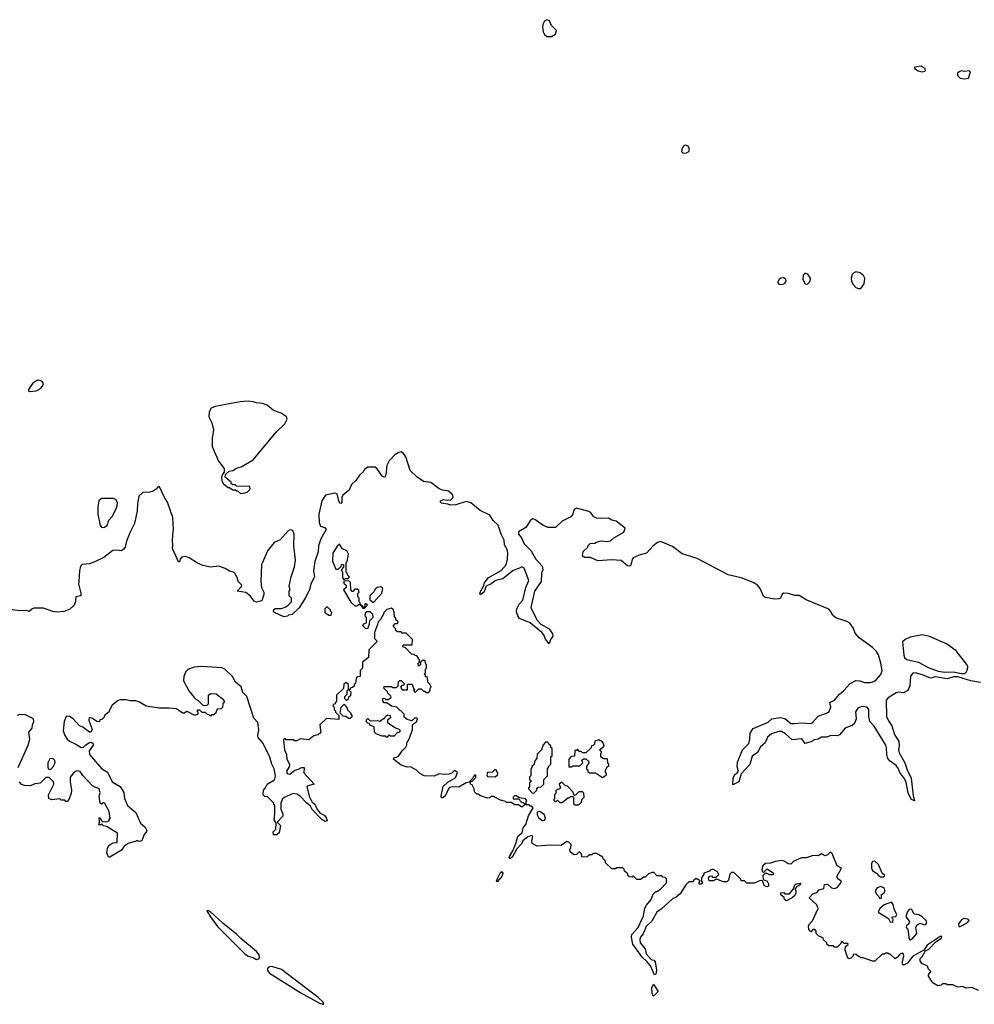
# Model space of a CAD drawing. Extents: x 2386897 to 2565480, y 579156 to 761880.
# Tile 155 of 191: x 2532025 to 2540084, y 666807 to 675117. Entities that reach past the tile are written whole.
import ezdxf

# ---------------------------------------------------------------- set-up
doc = ezdxf.new("R2010")
doc.units = 0

msp = doc.modelspace()

# ---------------------------------------------------------------- linework, layer by layer
at = {"layer": '0CON10XD'}
for points in [[(2536515, 674974.2), (2536548.6, 674995), (2536555.7, 675025), (2536515, 675068.8), (2536497.8, 675107.8), (2536475, 675116.7), (2536455.4, 675104.6), (2536443.6, 675085), (2536439.5, 675055), (2536444.4, 675015), (2536455, 674991.2), (2536474.3, 674974.3), (2536515, 674974.2)], [(2539645, 674677.5), (2539665, 674682.5), (2539671.7, 674688.3), (2539670, 674705), (2539645, 674720), (2539635, 674723.3), (2539580, 674715), (2539580, 674705), (2539610, 674685), (2539645, 674677.5)], [(2540005, 674616.7), (2540035, 674623.3), (2540052.5, 674675), (2540040, 674685), (2540005, 674678.8), (2539975, 674683.8), (2539955, 674676.7), (2539943.3, 674665), (2539943.3, 674645), (2539965, 674623.8), (2540005, 674616.7)], [(2537625, 673991.4), (2537655, 673992.2), (2537672.9, 674005), (2537680, 674025), (2537668.3, 674048.3), (2537645, 674058.9), (2537634.2, 674055), (2537616.9, 674035), (2537613.1, 674005), (2537625, 673991.4)], [(2538465, 672883.1), (2538485, 672894.2), (2538495, 672910), (2538492, 672925), (2538475, 672939.2), (2538450, 672935), (2538436, 672925), (2538424, 672905), (2538424, 672895), (2538433.6, 672883.6), (2538465, 672883.1)], [(2538675, 672883.8), (2538699.1, 672910.9), (2538701.1, 672935), (2538679.7, 672969.7), (2538655, 672978.6), (2538638.5, 672961.5), (2538635.6, 672925), (2538655, 672886.7), (2538675, 672883.8)], [(2539105, 672847.5), (2539125, 672848.8), (2539152.8, 672887.2), (2539158.9, 672935), (2539147.6, 672957.6), (2539121.7, 672981.7), (2539085, 672988.1), (2539065, 672978.6), (2539053.5, 672965), (2539045.5, 672935), (2539048.5, 672908.5), (2539061.1, 672881.1), (2539085, 672857.1), (2539105, 672847.5)], [(2532108.3, 671978.3), (2532165, 671984), (2532200, 672005), (2532218.8, 672025), (2532225.8, 672045), (2532215, 672063.3), (2532195, 672072.5), (2532175, 672073.3), (2532134.5, 672045.5), (2532100, 671995), (2532100, 671985), (2532108.3, 671978.3)], [(2533888.3, 671118.3), (2533925, 671122.5), (2533945, 671130), (2533970, 671155), (2533968.3, 671178.3), (2533855, 671180), (2533845, 671190), (2533825, 671190), (2533811.7, 671201.7), (2533810, 671215), (2533760, 671255), (2533761.7, 671278.3), (2533793, 671307), (2533825, 671312.5), (2533855, 671332.5), (2533895, 671343.3), (2533995, 671403.3), (2534190, 671635), (2534263.8, 671705), (2534284, 671745), (2534278, 671765), (2534232, 671795), (2534168.3, 671818.3), (2534115, 671863.3), (2534075, 671877.5), (2534025, 671882.5), (2533995, 671892.5), (2533955, 671896.7), (2533885, 671892.5), (2533675, 671853.3), (2533640.7, 671839.3), (2533623.6, 671806.4), (2533622.5, 671765), (2533647.5, 671715), (2533662.5, 671655), (2533648.8, 671585), (2533650, 671515), (2533702.3, 671392.3), (2533735, 671352.5), (2533752.5, 671325), (2533751.7, 671298.3), (2533740, 671285), (2533730, 671255), (2533732.5, 671225), (2533745, 671200), (2533785, 671170), (2533795, 671170), (2533825, 671150), (2533845, 671150), (2533855, 671140), (2533865, 671140), (2533888.3, 671118.3)], [(2540137.2, 669522.8), (2540055, 669537.8), (2539945, 669571.9), (2539909.4, 669570.6), (2539855, 669553), (2539755, 669569.7), (2539715, 669560), (2539647.3, 669587.3), (2539585, 669604), (2539565, 669601.3), (2539544.3, 669575.7), (2539538.8, 669495), (2539523.8, 669455), (2539485.2, 669434.8), (2539445, 669441.6), (2539423.1, 669436.9), (2539355.9, 669394.1), (2539341, 669375), (2539343.3, 669235), (2539360.7, 669200.7), (2539388.1, 669158.1), (2539411.5, 669085), (2539445.6, 669025), (2539450.4, 668995), (2539443.5, 668955), (2539449.2, 668929.2), (2539496.2, 668845), (2539516, 668786), (2539550, 668715), (2539566.5, 668566.5), (2539580, 668525), (2539555, 668534.2), (2539525, 668588), (2539507.8, 668677.8), (2539496.6, 668706.6), (2539455, 668764.4), (2539444.4, 668794.4), (2539423.4, 668823.4), (2539375, 668858.2), (2539355, 668881.8), (2539344.4, 668915), (2539342.8, 668972.8), (2539336.2, 668995), (2539237.9, 669155), (2539202, 669195), (2539192.5, 669235), (2539194.2, 669295), (2539179.4, 669315), (2539135, 669321.7), (2539099.7, 669305), (2539080, 669275), (2539087.5, 669215), (2539072.5, 669177.5), (2539055, 669162.5), (2538995, 669136.2), (2538945, 669080), (2538928.5, 669071.5), (2538875, 669074.3), (2538835, 669060.5), (2538795, 669061.7), (2538765, 669045.3), (2538735, 669040.4), (2538705, 669023.4), (2538655, 669008.8), (2538628.7, 669048.7), (2538545, 669038.9), (2538488.7, 669088.7), (2538455, 669110), (2538435, 669110.8), (2538371.4, 669088.6), (2538337.1, 669062.9), (2538317.3, 669015), (2538279.9, 668980.1), (2538255, 668933.5), (2538207.5, 668902.5), (2538189.1, 668830.9), (2538117, 668753), (2538095, 668683.8), (2538045, 668660), (2538048.8, 668715), (2538062.8, 668747.2), (2538082.7, 668757.3), (2538093.8, 668775), (2538081.7, 668811.7), (2538085, 668851.2), (2538127.5, 668955), (2538180.8, 669009.2), (2538190, 669045), (2538191.5, 669095), (2538216, 669135), (2538342.7, 669187.3), (2538375, 669217.3), (2538445, 669227.5), (2538485, 669217.8), (2538535, 669178.1), (2538565, 669175.9), (2538625, 669184), (2538705, 669177.9), (2538721.9, 669188.1), (2538765, 669238), (2538855, 669272.9), (2538873.4, 669315), (2538863.3, 669355), (2538905, 669374.7), (2538946.5, 669425), (2538982.8, 669455), (2539035, 669513.3), (2539085, 669538.5), (2539116.3, 669536.3), (2539155.7, 669524.3), (2539205, 669523.7), (2539235, 669531), (2539255.3, 669545), (2539295, 669589.2), (2539306.2, 669623.8), (2539295.5, 669685.5), (2539275.2, 669755.2), (2539257.8, 669785), (2539225, 669818.4), (2539111.3, 669901.3), (2539079.6, 669939.6), (2539062.5, 669985), (2539032.1, 670025), (2539008.7, 670038.7), (2538915, 670067.9), (2538889.5, 670089.5), (2538870.3, 670125), (2538855, 670140.5), (2538665, 670220.3), (2538605, 670256.7), (2538565, 670256), (2538515, 670275.3), (2538475, 670276.4), (2538462.4, 670267.6), (2538447.8, 670235), (2538435, 670228.8), (2538397.3, 670227.3), (2538320.7, 670240.7), (2538305, 670251.9), (2538276, 670315), (2538253.2, 670343.2), (2538216.4, 670366.4), (2538114.5, 670405), (2538005, 670430.4), (2537745, 670570), (2537617.6, 670607.6), (2537535, 670670.7), (2537435, 670712.9), (2537410, 670705), (2537372.2, 670675), (2537315.5, 670614.5), (2537255, 670598.2), (2537205, 670575.6), (2537195, 670560), (2537185.5, 670514.5), (2537175, 670503.8), (2537155, 670508.1), (2537102.3, 670552.3), (2537025, 670558.8), (2536905, 670549.2), (2536845, 670576.7), (2536797, 670577), (2536782.5, 670585), (2536777.5, 670595), (2536781.7, 670628.3), (2536820, 670665), (2536825, 670680), (2536840, 670695), (2536881.7, 670698.3), (2536895, 670707.5), (2536935, 670717.5), (2536985, 670713.3), (2537011.7, 670718.3), (2537040, 670745), (2537125, 670792.5), (2537137.5, 670825), (2537060, 670885), (2537025, 670892.9), (2536995, 670910), (2536925, 670906), (2536895, 670911.2), (2536872.5, 670922.5), (2536848, 670955), (2536830, 670965), (2536725, 670995.4), (2536705, 670983.1), (2536691.1, 670938.9), (2536677.7, 670922.3), (2536605, 670884.5), (2536549.5, 670830.5), (2536485, 670832.3), (2536441.3, 670851.3), (2536375, 670899.7), (2536355, 670903.2), (2536335, 670888.2), (2536298.7, 670831.3), (2536235.7, 670795), (2536236.7, 670775), (2536260.9, 670745), (2536285, 670692.5), (2536343.5, 670633.5), (2536381.5, 670565), (2536435.5, 670505.5), (2536441.5, 670475), (2536430.6, 670445), (2536427.3, 670375), (2536371.2, 670295), (2536339.1, 670155), (2536391.7, 670051.7), (2536425, 670014.3), (2536494.2, 669975), (2536523.8, 669935), (2536526, 669915), (2536506.7, 669885), (2536495, 669850), (2536465, 669887.5), (2536451.1, 669925), (2536434.3, 669944.3), (2536335.7, 670025.7), (2536245, 670061.9), (2536230.5, 670085), (2536220.5, 670120.5), (2536222.8, 670145), (2536241.9, 670185), (2536273.4, 670216.6), (2536299.2, 670325), (2536322.4, 670385), (2536285, 670487.5), (2536265, 670499.2), (2536245, 670487.8), (2536191, 670469), (2536105, 670397.7), (2536045, 670382.7), (2536005.8, 670355), (2535970, 670340), (2535959.7, 670330.3), (2535945, 670288.6), (2535915, 670262.5), (2535909.4, 670275), (2535915, 670291.2), (2535940, 670335), (2535949.4, 670365), (2535979.5, 670405), (2536090.8, 670469.2), (2536131.2, 670515), (2536143.8, 670565), (2536147.2, 670615), (2536140.3, 670645), (2536118.2, 670685), (2536114.1, 670725), (2536089.2, 670775), (2536065, 670850), (2536021.4, 670891.4), (2535995, 670934.2), (2535913.8, 670973.8), (2535835, 671038.2), (2535795, 671050.9), (2535707.8, 671022.2), (2535665, 671019.6), (2535638.1, 671028.1), (2535585, 671036.7), (2535576.7, 671045), (2535576.7, 671055), (2535601.7, 671068.3), (2535635, 671060.8), (2535665, 671065.6), (2535685.6, 671085), (2535681.9, 671105), (2535673.1, 671115), (2535645, 671138.1), (2535594.1, 671145.9), (2535565, 671157.5), (2535495, 671211.2), (2535435, 671219.5), (2535378.2, 671258.2), (2535320.9, 671310.9), (2535285, 671426.7), (2535265, 671456.2), (2535245, 671468.5), (2535225, 671464.6), (2535193.3, 671445), (2535144.4, 671395), (2535124.4, 671355), (2535115.6, 671275), (2535105, 671253.8), (2535086.2, 671265), (2535042.5, 671325), (2535025, 671340), (2534965, 671340), (2534935, 671320), (2534925, 671300), (2534895, 671272.5), (2534863, 671227), (2534826.3, 671193.7), (2534806.4, 671145), (2534752.9, 671105), (2534744.2, 671085), (2534744.2, 671045.8), (2534737.3, 671032.7), (2534725, 671040), (2534718.1, 671055), (2534704.2, 671114.2), (2534685, 671120.8), (2534606.3, 671103.7), (2534574.5, 671055), (2534551.8, 670945), (2534553.7, 670873.7), (2534565, 670842.5), (2534605, 670828.1), (2534611.5, 670815), (2534566.9, 670735), (2534546.4, 670675), (2534544.3, 670625), (2534515.4, 670544.6), (2534505.8, 670464.2), (2534514.4, 670415), (2534482.5, 670355), (2534470.6, 670305), (2534435.5, 670235), (2534385, 670153.8), (2534325, 670096.7), (2534295, 670092.5), (2534285, 670082.5), (2534255, 670076.7), (2534175, 670112.5), (2534167.5, 670125), (2534171.7, 670138.3), (2534185, 670147.5), (2534235, 670146.7), (2534265, 670157.5), (2534292.5, 670175), (2534320, 670205), (2534320, 670235), (2534300, 670255), (2534300, 670295), (2534307.5, 670305), (2534300, 670335), (2534317.5, 670415), (2534345, 670500), (2534353.3, 670555), (2534340, 670675), (2534342.5, 670775), (2534330, 670805), (2534315, 670810), (2534295, 670806.7), (2534225, 670727.5), (2534173.3, 670705), (2534117.1, 670635), (2534067.5, 670515), (2534060, 670375), (2534067.5, 670325), (2534086.7, 670285), (2534086.7, 670265), (2534068.3, 670211.7), (2534025, 670200), (2534005, 670210), (2533970.8, 670255), (2533935, 670282.2), (2533860, 670295), (2533898, 670332), (2533900, 670345), (2533870, 670375), (2533865, 670400), (2533847, 670437), (2533830, 670455), (2533795, 670462.5), (2533760, 670485), (2533705, 670504.4), (2533634.6, 670495.4), (2533569.9, 670509.9), (2533525, 670530.8), (2533455, 670576.2), (2533425, 670585.6), (2533395, 670582), (2533380, 670565), (2533375, 670540), (2533365, 670540), (2533342, 670592)], [(2533342, 670592), (2533314.2, 670655), (2533319.2, 670685), (2533314.3, 670715), (2533317, 670773), (2533324.2, 670815), (2533318, 670915), (2533273.8, 671045), (2533245, 671090), (2533206.7, 671175), (2533195, 671177.5), (2533178, 671155), (2533152.2, 671137.8), (2533125, 671129.1), (2533065, 671125.4), (2533030.4, 671095), (2533018.9, 671035), (2533017.3, 670972.7), (2532994.1, 670865.9), (2532954.5, 670785.5), (2532925.6, 670714.4), (2532915.6, 670665), (2532905, 670648.6), (2532885, 670633.1), (2532845, 670640), (2532812.4, 670637.6), (2532735, 670578.6), (2532666, 670544), (2532615, 670524.6), (2532551.1, 670518.9), (2532539.4, 670505), (2532530, 670465), (2532524.2, 670374.2), (2532520.8, 670355), (2532542, 670278), (2532540, 670255), (2532500, 670245), (2532497.5, 670205), (2532485, 670176.7), (2532445, 670138.8), (2532398.3, 670121.7), (2532345, 670116), (2532305, 670121.2), (2532225, 670150), (2532145, 670150), (2532127, 670143), (2532105, 670122.5), (2532085, 670130), (2532025, 670127.5), (2531902.5, 670145)], [(2532735, 670832.5), (2532763, 670847), (2532776.4, 670893.6), (2532806.2, 670925), (2532835, 670977.5), (2532848, 671015), (2532849.5, 671039.5), (2532838.8, 671065), (2532821.2, 671075), (2532715, 671076.6), (2532694, 671056), (2532684.4, 671005), (2532684.5, 670944.5), (2532705, 670847.5), (2532715, 670833.3), (2532735, 670832.5)], [(2534765, 670390), (2534775, 670400), (2534798.3, 670401.7), (2534810, 670415), (2534791.7, 670431.7), (2534790, 670445), (2534780, 670455), (2534780, 670535), (2534790, 670545), (2534800, 670605), (2534787.5, 670635), (2534750.7, 670650.7), (2534725, 670690), (2534705, 670673.3), (2534669.2, 670615), (2534666.4, 670546.4), (2534695, 670480), (2534715, 670480), (2534738.3, 670501.7), (2534741.7, 670518.3), (2534758.3, 670518.3), (2534760, 670495), (2534740, 670475), (2534750, 670455), (2534750, 670405), (2534765, 670390)], [(2534935, 670150), (2534960, 670175), (2534945, 670190), (2534940, 670185), (2534940, 670160), (2534920, 670160), (2534918.3, 670168.3), (2534900, 670180), (2534900, 670195), (2534890, 670205), (2534890, 670235), (2534880, 670245), (2534880, 670275), (2534890, 670285), (2534888.3, 670298.3), (2534875, 670310), (2534855, 670310), (2534838.3, 670291.7), (2534831.7, 670291.7), (2534820, 670305), (2534818.3, 670368.3), (2534805, 670380), (2534761.7, 670378.3), (2534761.7, 670361.7), (2534780, 670345), (2534780, 670325), (2534760, 670305), (2534821.7, 670201.7), (2534855, 670170), (2534875, 670170), (2534885, 670180), (2534900, 670180), (2534921.7, 670151.7), (2534935, 670150)], [(2535015, 670200), (2535081.7, 670278.3), (2535090, 670315), (2535075, 670330), (2535040, 670325), (2535023, 670307), (2535018.3, 670291.7), (2534980, 670255), (2534981.7, 670221.7), (2535005, 670200), (2535015, 670200)], [(2535565, 668752.5), (2535523, 668733), (2535440, 668735), (2535402.5, 668755), (2535375, 668782.5), (2535325, 668810), (2535295, 668808.8), (2535245, 668826.2), (2535180, 668875), (2535185, 668890), (2535205, 668892.5), (2535225.9, 668904.1), (2535253.9, 668946.1), (2535283.6, 668976.4), (2535292.5, 668995), (2535292.5, 669015), (2535317, 669053), (2535342.5, 669125), (2535342.5, 669167.5), (2535375, 669190), (2535382.5, 669215), (2535375, 669222.5), (2535358.3, 669221.7), (2535335, 669200), (2535295, 669210), (2535271.7, 669231.7), (2535270, 669255), (2535210, 669315), (2535163, 669323), (2535125, 669350), (2535101.7, 669351.7), (2535090, 669365), (2535091.7, 669388.3), (2535105, 669390), (2535115, 669380), (2535135, 669380), (2535160, 669395), (2535158.3, 669408.3), (2535131.7, 669431.7), (2535130, 669445), (2535100, 669475), (2535101.7, 669488.3), (2535165, 669490), (2535175, 669480), (2535205, 669480), (2535220, 669495), (2535221.7, 669528.3), (2535235, 669540), (2535245, 669540), (2535270, 669515), (2535268.3, 669501.7), (2535251.7, 669498.3), (2535240, 669485), (2535255, 669460), (2535298.3, 669461.7), (2535300, 669505), (2535305, 669510), (2535338.3, 669508.3), (2535350, 669475), (2535360, 669465), (2535350, 669455), (2535365, 669440), (2535395, 669470), (2535415, 669470), (2535435, 669450), (2535445, 669450), (2535455, 669440), (2535475, 669440), (2535490, 669455), (2535490, 669475), (2535497.5, 669485), (2535490, 669505), (2535470, 669525), (2535468.3, 669568.3), (2535451.7, 669571.7), (2535450, 669585), (2535440, 669595), (2535450, 669605), (2535450, 669635), (2535460, 669645), (2535460, 669675), (2535450, 669685), (2535448.3, 669708.3), (2535421.7, 669708.3), (2535410, 669695), (2535408.3, 669671.7), (2535391.7, 669661.7), (2535390, 669685), (2535400, 669695), (2535400, 669715), (2535390, 669725), (2535390, 669735), (2535378.3, 669748.3), (2535365, 669750), (2535355, 669760), (2535331.7, 669761.7), (2535278.3, 669818.3), (2535261.7, 669821.7), (2535260, 669835), (2535265, 669840), (2535338.3, 669841.7), (2535340, 669885), (2535288.3, 669938.3), (2535255, 669940), (2535245, 669950), (2535215, 669950), (2535201.7, 669961.7), (2535198.3, 669978.3), (2535180, 669995), (2535180, 670005), (2535195, 670020), (2535215, 670020), (2535220, 670035), (2535201.7, 670051.7), (2535200, 670065), (2535190, 670075), (2535187, 670117), (2535178.3, 670138.3), (2535165, 670150), (2535125, 670140), (2535100, 670115), (2535100, 670105), (2535070, 670055), (2535050, 670035), (2535047, 670013), (2535020, 669945), (2535020, 669895), (2535038.3, 669878.3), (2535040, 669865), (2534971.7, 669798.3), (2534970, 669735), (2534920, 669695), (2534920, 669645), (2534900, 669625), (2534900, 669575), (2534875, 669570), (2534865, 669560), (2534860, 669515), (2534850, 669505), (2534848.3, 669491.7), (2534835, 669480), (2534821.7, 669478.3), (2534810, 669465), (2534810, 669455), (2534820, 669445), (2534818.3, 669411.7), (2534801.7, 669398.3), (2534798.3, 669381.7), (2534785, 669370), (2534770, 669385), (2534770, 669405), (2534790, 669425), (2534790, 669455), (2534800, 669465), (2534800, 669505), (2534785, 669520), (2534775, 669520), (2534761.7, 669508.3), (2534758.3, 669471.7), (2534700, 669415), (2534700, 669365), (2534690, 669355), (2534688.3, 669341.7), (2534671.7, 669338.3), (2534670, 669325), (2534680, 669315), (2534680, 669295), (2534690, 669285), (2534691.7, 669271.7), (2534720, 669245), (2534718.3, 669211.7), (2534615, 669220), (2534560, 669165), (2534568.3, 669101.7), (2534545, 669080), (2534508.3, 669071.7), (2534465, 669040), (2534395, 669047.5), (2534365, 669030), (2534345, 669030), (2534335, 669040), (2534275, 669040), (2534265, 669050), (2534251.7, 669038.3), (2534260, 668955), (2534277.5, 668915), (2534280, 668875), (2534302, 668835), (2534299.5, 668810.5), (2534278.8, 668775), (2534284, 668755), (2534305, 668748.8), (2534346.7, 668783.3), (2534379.5, 668790.5), (2534405, 668806.7), (2534426.7, 668806.7), (2534425, 668760), (2534510, 668665), (2534470, 668655), (2534450, 668645), (2534467.5, 668565), (2534493.8, 668513.8), (2534516.1, 668496.1), (2534535, 668450), (2534560.7, 668420.7), (2534595, 668402.5), (2534612.5, 668385), (2534620, 668355), (2534605, 668350), (2534575, 668367.5), (2534495, 668452.5), (2534479.3, 668479.3), (2534445, 668506.7), (2534392.5, 668565), (2534365, 668580), (2534333.3, 668586.7), (2534251.7, 668548.3), (2534245, 668540), (2534230, 668505), (2534230, 668455), (2534246, 668415), (2534246, 668395), (2534200, 668345), (2534226.2, 668315), (2534216.7, 668255), (2534195, 668237.5), (2534168, 668238), (2534166, 668264), (2534187.5, 668285), (2534190, 668335), (2534172.5, 668365), (2534180, 668415), (2534180, 668485), (2534170, 668495), (2534168.3, 668508.3), (2534118.3, 668558.3), (2534095, 668560), (2534080, 668575), (2534082.5, 668615), (2534098.3, 668631.7), (2534113.8, 668665), (2534175, 668702), (2534185.6, 668735), (2534174.3, 668795), (2534154.6, 668834.6), (2534135, 668901.2), (2534075.8, 669015.8), (2534037.8, 669057.8), (2534034.3, 669075), (2534043, 669123), (2534035.6, 669185), (2534001.2, 669221.2), (2533942.5, 669405), (2533909.3, 669439.3), (2533896.1, 669486.1), (2533847.5, 669525), (2533823, 669573), (2533756.7, 669635), (2533735, 669646.2), (2533565, 669658.8), (2533497, 669653), (2533445, 669632.5), (2533427.5, 669615), (2533410, 669575), (2533408.3, 669538.3), (2533451.7, 669451.7), (2533497, 669397), (2533515, 669380), (2533530, 669375), (2533571.7, 669331.7), (2533605, 669330), (2533618.3, 669341.7), (2533620, 669415), (2533635, 669430), (2533685, 669427.5), (2533735, 669387.5), (2533750, 669365), (2533750, 669355), (2533740, 669345), (2533738.3, 669311.7), (2533725, 669300), (2533691.7, 669298.3), (2533678.3, 669261.7), (2533665, 669250), (2533645, 669250), (2533635, 669240), (2533625, 669250), (2533611.7, 669251.7), (2533595, 669270), (2533565, 669270), (2533545, 669290), (2533525, 669290), (2533520, 669285), (2533530, 669275), (2533530, 669255), (2533503.9, 669243.9), (2533445, 669276.7), (2533433, 669277), (2533417, 669263), (2533403, 669263), (2533345, 669300), (2533285, 669307.5), (2533205, 669307.5), (2533093.6, 669323.6), (2533036.7, 669356.7), (2533005, 669367.5), (2532958.3, 669368.3), (2532925, 669377.5), (2532873, 669377), (2532855, 669370), (2532807, 669333), (2532780, 669285), (2532780, 669275), (2532740, 669245), (2532738.3, 669231.7), (2532718.3, 669211.7), (2532701.7, 669208.3), (2532698.3, 669191.7), (2532675, 669192.5), (2532638.3, 669218.3), (2532612.5, 669227.5), (2532608.8, 669205), (2532636, 669125), (2532625, 669102.5), (2532615, 669103.3), (2532557.4, 669147.4), (2532528.6, 669158.6), (2532476.2, 669215), (2532445, 669236.2), (2532425, 669240), (2532417.5, 669235), (2532400, 669195), (2532390.8, 669115), (2532405, 669076.7), (2532426, 669045), (2532445, 669028.6), (2532505, 669000.8), (2532545, 668974), (2532565, 668976.7), (2532582.7, 668997.3), (2532615, 669016.2), (2532629.3, 669019.3), (2532641.7, 669011.7), (2532646.2, 668995), (2532611.9, 668945), (2532614.3, 668914.3), (2532715, 668796.2), (2532765, 668766.7), (2532806.7, 668685), (2532873.8, 668645), (2532903.8, 668593.8), (2532911.2, 668545), (2532936.2, 668485), (2533005.6, 668425.6), (2533044, 668335), (2533085, 668301.2), (2533097.5, 668275), (2533096.2, 668265), (2533072.5, 668235), (2533055, 668187.5), (2533035, 668182.5), (2533015, 668190), (2533007, 668183), (2532940, 668165), (2532907, 668143), (2532885, 668107.5), (2532785, 668050), (2532775, 668050), (2532760, 668085), (2532767.5, 668125), (2532780.7, 668149.3), (2532795, 668160), (2532815, 668170), (2532848.3, 668171.7), (2532851.7, 668251.7), (2532757, 668307), (2532733, 668313), (2532715, 668330), (2532705, 668320), (2532692.5, 668325), (2532700, 668345), (2532695, 668380), (2532705, 668380), (2532711.7, 668361.7), (2532725, 668350), (2532755, 668347.5), (2532780, 668355), (2532780, 668365), (2532790, 668375), (2532780, 668435), (2532745, 668502.5), (2532735, 668510), (2532715, 668496.7), (2532704, 668505), (2532696.8, 668563.2), (2532705.7, 668595), (2532695, 668622.5), (2532685, 668632.5), (2532658.3, 668638.3), (2532640.7, 668650.7), (2532557, 668737), (2532535, 668772.5), (2532506.7, 668776.7), (2532484.4, 668765.6), (2532451.2, 668725), (2532450, 668685), (2532462.5, 668615), (2532460, 668585), (2532440, 668535), (2532425, 668520), (2532415, 668520), (2532405, 668530), (2532375, 668530), (2532365, 668540), (2532295, 668532.5), (2532270, 668545), (2532267.5, 668575), (2532312.5, 668665), (2532310, 668685), (2532275, 668720), (2532245, 668720), (2532197, 668673), (2532153, 668667), (2532115, 668650), (2532065, 668652.5), (2532041.7, 668661.7), (2532022.5, 668685)], [(2534655, 670090), (2534660, 670115), (2534650, 670125), (2534650, 670135), (2534625, 670160), (2534615, 670160), (2534600, 670145), (2534600, 670115), (2534611.7, 670101.7), (2534625, 670100), (2534635, 670090), (2534655, 670090)], [(2534965, 669980), (2534977.5, 670015), (2534980, 670045), (2535010, 670075), (2535007, 670097), (2534985, 670120), (2534955, 670120), (2534941.7, 670108.3), (2534940, 670085), (2534950, 670075), (2534950, 670025), (2534931.7, 670018.3), (2534920, 670005), (2534941.7, 669981.7), (2534965, 669980)], [(2539975, 669599), (2540005, 669599.5), (2540018.2, 669611.8), (2540027.2, 669635), (2540028.3, 669655), (2540019.8, 669675), (2539930.3, 669790.3), (2539849.6, 669849.6), (2539705, 669912.4), (2539645, 669925.5), (2539543.7, 669906.3), (2539500.4, 669885), (2539478.6, 669865), (2539488.2, 669755), (2539495, 669734.5), (2539515, 669718.5), (2539613.5, 669693.5), (2539695, 669648.8), (2539780.1, 669619.9), (2539835, 669610.4), (2539905, 669613.8), (2539975, 669599)], [(2534815, 669220), (2534805, 669220), (2534777, 669237), (2534755, 669240), (2534730, 669265), (2534740, 669315), (2534765, 669340), (2534790, 669305), (2534791.7, 669291.7), (2534820, 669265), (2534820, 669255), (2534830, 669245), (2534828.3, 669231.7), (2534815, 669220)], [(2532012.5, 668805), (2532097.5, 668995), (2532110, 669045), (2532102.5, 669105), (2532131.7, 669138.3), (2532133.3, 669165), (2532144, 669195), (2532141.2, 669215), (2532075, 669250.6), (2532025.8, 669254.2), (2532003.3, 669245)], [(2535125, 669060), (2535115, 669070), (2535085, 669070), (2535035, 669090), (2535020, 669105), (2535018.3, 669148.3), (2534981.7, 669161.7), (2534978.3, 669178.3), (2534965, 669180), (2534951.7, 669191.7), (2534951.7, 669208.3), (2534965, 669220), (2534985, 669200), (2535045, 669202.5), (2535065, 669197.5), (2535095, 669220), (2535105, 669220), (2535113.3, 669236.7), (2535131.2, 669248.8), (2535152.5, 669245), (2535156.2, 669223.8), (2535130, 669205), (2535130, 669185), (2535193, 669143), (2535225, 669130), (2535240, 669115), (2535225, 669100), (2535215, 669100), (2535185, 669070), (2535155, 669070), (2535145, 669080), (2535125, 669060)], [(2536365, 668590), (2536388.3, 668611.7), (2536390, 668625), (2536401.7, 668638.3), (2536428.3, 668641.7), (2536450, 668665), (2536450, 668705), (2536480, 668735), (2536480, 668795), (2536490, 668805), (2536490, 668815), (2536510, 668835), (2536510, 668895), (2536520, 668905), (2536520, 668965), (2536510, 668975), (2536508.3, 668988.3), (2536491.7, 669001.7), (2536485, 669020), (2536465, 669020), (2536443, 668997), (2536430, 668955), (2536393, 668917), (2536390, 668885), (2536370, 668855), (2536368.3, 668831.7), (2536350, 668815), (2536350, 668805), (2536340, 668795), (2536340, 668735), (2536330, 668725), (2536330, 668705), (2536340, 668695), (2536340, 668685), (2536330, 668675), (2536330, 668645), (2536320, 668635), (2536320, 668625), (2536351.7, 668591.7), (2536365, 668590)], [(2536945, 668720), (2536980, 668745), (2536980, 668755), (2536970, 668765), (2536970, 668785), (2536980, 668795), (2536981.7, 668808.3), (2536998.3, 668821.7), (2537000, 668835), (2536990, 668845), (2536988.3, 668878.3), (2536955, 668880), (2536930, 668895), (2536930, 668925), (2536940, 668935), (2536920, 668955), (2536960, 668985), (2536950, 669015), (2536938.3, 669028.3), (2536925, 669030), (2536915, 669040), (2536881.7, 669028.3), (2536878.3, 669001.7), (2536865, 668990), (2536851.7, 668988.3), (2536848.3, 668971.7), (2536805, 668930), (2536775, 668930), (2536765, 668940), (2536751.7, 668941.7), (2536735, 668960), (2536725, 668950), (2536711.7, 668948.3), (2536708.3, 668901.7), (2536681.7, 668898.3), (2536660, 668875), (2536661.7, 668811.7), (2536685, 668810), (2536695, 668820), (2536755, 668820), (2536780, 668845), (2536771.7, 668868.3), (2536785, 668880), (2536805, 668880), (2536830, 668855), (2536830, 668845), (2536810, 668815), (2536810, 668795), (2536820, 668785), (2536821.7, 668771.7), (2536835, 668760), (2536885, 668760), (2536945, 668720)], [(2532285, 668790), (2532308.3, 668811.7), (2532323.3, 668845), (2532322.5, 668865), (2532305, 668882.5), (2532280.7, 668879.3), (2532263.6, 668846.4), (2532263, 668803), (2532271.7, 668791.7), (2532285, 668790)], [(2540120, 666925), (2540065, 666950), (2540015, 666943.3), (2539985, 666957.5), (2539945, 666952.5), (2539901.7, 666971.7), (2539855, 666972.5), (2539845, 666980), (2539815, 666980), (2539805, 666970), (2539775, 666962.5), (2539735, 666987.5), (2539697.5, 667045), (2539697.5, 667055), (2539717.5, 667085), (2539697.5, 667105), (2539689.3, 667129.3), (2539641.7, 667151.7), (2539627.5, 667175), (2539626.7, 667195), (2539646, 667214), (2539671.7, 667258.3), (2539698.8, 667271.2), (2539763.3, 667336.7), (2539806.7, 667365), (2539810, 667380), (2539795, 667378.8), (2539685, 667306.7), (2539656.7, 667263.3), (2539566.4, 667213.6), (2539520, 667155), (2539485, 667137.5), (2539477.5, 667145), (2539476.7, 667165), (2539490, 667215), (2539485, 667230), (2539475, 667237.5), (2539453.6, 667226.4), (2539436.4, 667203.6), (2539415, 667190), (2539375, 667230), (2539365, 667230), (2539355, 667240), (2539335, 667240), (2539325, 667230), (2539305, 667230), (2539245, 667170), (2539225, 667170), (2539145, 667200), (2539125, 667200), (2539115, 667210), (2539105, 667210), (2539085, 667230), (2539061.7, 667228.3), (2539060, 667215), (2539043, 667197), (2539025, 667190), (2539013.3, 667205), (2538994, 667265), (2538996.2, 667293.8), (2539018.3, 667311.7), (2539015, 667320), (2538985, 667320), (2538965, 667340), (2538958.3, 667321.7), (2538925, 667290), (2538905, 667290), (2538895, 667300), (2538855, 667300), (2538840, 667315), (2538840, 667325), (2538811.7, 667351.7), (2538808.3, 667368.3), (2538771.7, 667381.7), (2538750, 667405), (2538750, 667425), (2538738.3, 667438.3), (2538721.7, 667438.3), (2538705, 667420), (2538688.3, 667438.3), (2538684.1, 667465.9), (2538693.3, 667485), (2538719.2, 667510.8), (2538766, 667615), (2538755.6, 667645.6), (2538690, 667705), (2538721.7, 667738.3), (2538755, 667750), (2538775, 667772.5), (2538812.5, 667785), (2538820.7, 667819.3), (2538845, 667820), (2538879.5, 667789.5), (2538905, 667783.3), (2538925, 667793.3), (2538958.8, 667835), (2538958.8, 667845), (2538932.5, 667865), (2538922.5, 667885), (2538963.3, 667955), (2538925, 667976.2), (2538885, 668080), (2538875, 668087.5), (2538865, 668087.5), (2538845, 668067.5), (2538825, 668060), (2538795, 668076.7), (2538765, 668061.2), (2538725, 668061.9), (2538665, 668043.8), (2538625, 668043.3), (2538560, 668015), (2538535, 667990), (2538513, 667993), (2538480, 668015), (2538455, 668020), (2538405, 668013.3), (2538363, 667997), (2538320, 667995), (2538300, 667975), (2538290, 667945), (2538291.7, 667931.7), (2538305, 667920), (2538335, 667950), (2538390, 667915), (2538385, 667900), (2538355, 667900), (2538335, 667910), (2538315, 667910), (2538300, 667895), (2538301.7, 667861.7), (2538336.4, 667846.4), (2538347.5, 667825), (2538346.7, 667805), (2538335, 667797.5), (2538313.3, 667805), (2538295, 667850), (2538275, 667852.5), (2538225, 667830), (2538165, 667830), (2538145, 667850), (2538115, 667850), (2538110, 667865), (2538055, 667920), (2538035, 667920), (2538020, 667905), (2538010, 667855), (2537995, 667840), (2537965, 667840), (2537915, 667860), (2537895, 667860), (2537885, 667850), (2537845, 667850), (2537840, 667875), (2537851.7, 667888.3), (2537865, 667890), (2537875, 667880), (2537905, 667880), (2537927.5, 667902.5), (2537916.4, 667926.4), (2537877, 667947), (2537855, 667940), (2537848.3, 667931.7), (2537800, 667915), (2537800, 667905), (2537780, 667875), (2537780, 667845), (2537790, 667835), (2537778.3, 667821.7), (2537761.7, 667821.7), (2537760, 667835), (2537768.3, 667848.3), (2537735, 667867.5), (2537711.7, 667848.3), (2537710, 667840), (2537675, 667840), (2537647.5, 667815), (2537600.9, 667739.1), (2537567.4, 667712.6), (2537535, 667696.9), (2537440.9, 667609.1), (2537405, 667584.3), (2537361.8, 667508.2), (2537315, 667464.3), (2537288.5, 667401.5), (2537267.1, 667375), (2537261.1, 667355), (2537264.5, 667325), (2537304.2, 667275), (2537315, 667233.8), (2537355, 667186.2), (2537378.3, 667178.3), (2537390.8, 667165), (2537400, 667095), (2537395, 667062.5), (2537385, 667056.7), (2537350.8, 667130.8), (2537319.8, 667169.8), (2537278.9, 667205), (2537201.8, 667315), (2537189.2, 667375), (2537194.2, 667395), (2537245, 667454.4), (2537260, 667485), (2537291.5, 667555), (2537302.2, 667617.8), (2537315.6, 667644.4), (2537355, 667692.5), (2537373, 667737), (2537395, 667760), (2537405, 667760), (2537435, 667777.5), (2537485, 667833.3), (2537485.8, 667865.8), (2537475, 667877.5), (2537455, 667880), (2537445, 667890), (2537405, 667890), (2537378.3, 667918.3), (2537365, 667920), (2537333, 667907), (2537305, 667880), (2537295, 667880), (2537265, 667860), (2537235, 667860), (2537205, 667890), (2537195, 667880), (2537171.7, 667881.7), (2537160, 667895), (2537158.3, 667908.3), (2537131.7, 667931.7), (2537128.3, 667948.3), (2537115, 667960), (2537065, 667960), (2537055, 667950), (2537025, 667950), (2536971.7, 668001.7), (2536970, 668015), (2536950, 668035), (2536948.3, 668048.3), (2536895, 668080), (2536865, 668080), (2536855, 668070), (2536835, 668070), (2536815, 668052.5), (2536785, 668050), (2536771.7, 668051.7), (2536767, 668077), (2536755, 668090), (2536745, 668090), (2536725, 668072.5), (2536705, 668067.5), (2536672.5, 668095), (2536670, 668115), (2536677.5, 668125), (2536680, 668155), (2536660, 668175), (2536645, 668180), (2536595, 668147.5), (2536505, 668150), (2536395, 668142.5), (2536352.5, 668165), (2536350, 668185), (2536357.5, 668225), (2536345, 668232.5), (2536315, 668220), (2536273.1, 668186.9), (2536265.3, 668164.7), (2536222, 668118), (2536185, 668052.5), (2536165, 668036), (2536158.6, 668045), (2536160.6, 668055), (2536188.2, 668101.8), (2536214.6, 668165.4), (2536231.2, 668225), (2536267.8, 668255), (2536274.4, 668295.6), (2536298.6, 668325), (2536321.2, 668398.8), (2536360, 668465), (2536348.3, 668478.3), (2536335, 668480), (2536325, 668490), (2536301.7, 668491.7), (2536300, 668515), (2536307.5, 668525), (2536295, 668540), (2536245, 668550), (2536215, 668567.5), (2536202.5, 668567.5), (2536190, 668555), (2536191.7, 668541.7), (2536235, 668540), (2536261.7, 668511.7), (2536275, 668510), (2536288.3, 668498.3), (2536288.3, 668491.7), (2536265, 668470), (2536235, 668490), (2536205, 668490), (2536175, 668510), (2536135, 668510), (2536125, 668520), (2536085, 668530), (2536025, 668560), (2536005, 668560), (2535995, 668550), (2535975, 668547.5), (2535908.3, 668568.3), (2535895, 668580), (2535885, 668580), (2535865, 668600), (2535862.5, 668625), (2535845, 668660), (2535830, 668665), (2535830, 668690), (2535845, 668690), (2535875, 668720), (2535875, 668740), (2535865, 668740), (2535855, 668730), (2535848.3, 668711.7), (2535818.3, 668681.7), (2535795, 668676.7), (2535731.7, 668638.3), (2535675, 668643.8), (2535654.2, 668635.8), (2535643.8, 668625), (2535616.2, 668565), (2535595, 668548.8), (2535585, 668550), (2535582, 668565), (2535598.8, 668645), (2535639.5, 668680.5), (2535697.5, 668715), (2535706.7, 668725), (2535720, 668765), (2535695, 668780), (2535675, 668760), (2535649.3, 668750.7), (2535615, 668746.7), (2535565, 668752.5)], [(2536035, 668727.5), (2536045, 668732.5), (2536059.3, 668740.7), (2536062.5, 668755), (2536046.4, 668786.4), (2536035, 668790), (2536015, 668766.7), (2535975, 668762.5), (2535967.5, 668745), (2535975, 668730), (2536035, 668727.5)], [(2536745, 668490), (2536768.3, 668511.7), (2536770, 668535), (2536790, 668555), (2536788.3, 668588.3), (2536775, 668600), (2536745, 668600), (2536718.3, 668571.7), (2536705, 668570), (2536698.3, 668598.3), (2536648.3, 668648.3), (2536631.7, 668651.7), (2536605, 668680), (2536595, 668680), (2536580, 668665), (2536590, 668635), (2536578.3, 668621.7), (2536565, 668620), (2536551.7, 668608.3), (2536550, 668585), (2536540, 668575), (2536540, 668545), (2536531.7, 668531.7), (2536545, 668520), (2536555, 668520), (2536565, 668530), (2536585, 668510), (2536605, 668510), (2536651.7, 668548.3), (2536665, 668550), (2536675, 668560), (2536695, 668560), (2536700, 668555), (2536701.7, 668501.7), (2536715, 668490), (2536745, 668490)], [(2536435, 668357.5), (2536455, 668362.5), (2536463.6, 668376.4), (2536456, 668405), (2536415, 668434.2), (2536395, 668430), (2536392.5, 668405), (2536405, 668383.8), (2536435, 668357.5)], [(2539292.3, 667882.3), (2539315, 667883.3), (2539330, 667895), (2539307.5, 667915), (2539275.8, 667985.8), (2539245, 668013.8), (2539225, 668013.3), (2539216.2, 667995), (2539216.7, 667955), (2539223.3, 667935), (2539262, 667912), (2539275, 667893.3), (2539292.3, 667882.3)], [(2536055, 667840), (2536050, 667845), (2536061.9, 667875), (2536085, 667918.8), (2536098.8, 667928.8), (2536104, 667915), (2536095, 667886.7), (2536055, 667840)], [(2538495, 667680), (2538481.7, 667691.7), (2538478.3, 667708.3), (2538451.7, 667731.7), (2538451.7, 667748.3), (2538475, 667750), (2538485, 667740), (2538525, 667740), (2538558.3, 667781.7), (2538570, 667815), (2538580, 667825), (2538618.3, 667828.3), (2538608.3, 667811.7), (2538581.7, 667798.3), (2538570, 667775), (2538577.5, 667765), (2538576.7, 667745), (2538567.5, 667725), (2538547.5, 667705), (2538505, 667682.5), (2538495, 667680)], [(2539295, 667700), (2539300, 667705), (2539300, 667735), (2539325, 667751.2), (2539330, 667765), (2539325, 667786.2), (2539295, 667802), (2539265, 667790), (2539246.7, 667765), (2539257, 667737), (2539278.3, 667718.3), (2539285, 667702.5), (2539295, 667700)], [(2534025, 667186.2), (2534045, 667190.4), (2534050.6, 667205), (2534047, 667225), (2534025, 667253.6), (2533891.2, 667361.2), (2533855, 667399.3), (2533740.9, 667490.9), (2533635, 667588.2), (2533615, 667600), (2533606.2, 667595), (2533635, 667544.7), (2533695, 667463.2), (2533925, 667234.4), (2533953.9, 667213.9), (2533995, 667203.1), (2534025, 667186.2)], [(2539395, 667500), (2539400, 667525), (2539390, 667535), (2539390, 667545), (2539421.7, 667548.3), (2539430, 667565), (2539411.2, 667601.2), (2539400, 667650), (2539385, 667670), (2539322, 667648), (2539286.7, 667615), (2539273.3, 667585), (2539360, 667530), (2539375, 667502.5), (2539395, 667500)], [(2539545, 667350), (2539565.9, 667364.1), (2539600, 667405), (2539590, 667455), (2539597.5, 667475), (2539625, 667493.3), (2539665, 667476.7), (2539675, 667480), (2539683.8, 667495), (2539676.2, 667515), (2539645, 667546), (2539615, 667562), (2539575, 667567.5), (2539555, 667611.2), (2539535, 667606), (2539516.7, 667585), (2539506.7, 667545), (2539536.7, 667505), (2539532.5, 667487.5), (2539511.7, 667468.3), (2539510, 667455), (2539521.7, 667441.7), (2539533.6, 667353.6), (2539545, 667350)], [(2539965, 667463.3), (2540022.5, 667495), (2540040, 667515), (2540030, 667525), (2539995, 667530), (2539975, 667520), (2539951.2, 667485), (2539952.5, 667465), (2539965, 667463.3)], [(2534585, 666807.1), (2534592.5, 666807.5), (2534586.2, 666825), (2534545.7, 666865), (2534235, 667099.5), (2534155, 667126.2), (2534135, 667123.7), (2534118.8, 667111.2), (2534114.8, 667094.8), (2534135, 667069.9), (2534397.5, 666905), (2534555, 666817.2), (2534585, 666807.1)], [(2537375, 666876.2), (2537370, 666880), (2537363.3, 666905), (2537362.5, 666945), (2537375, 666977.5), (2537413.8, 666915), (2537385, 666884.2), (2537375, 666876.2)]]:
    msp.add_lwpolyline(points, dxfattribs=at)

doc.saveas('drawing.dxf')
